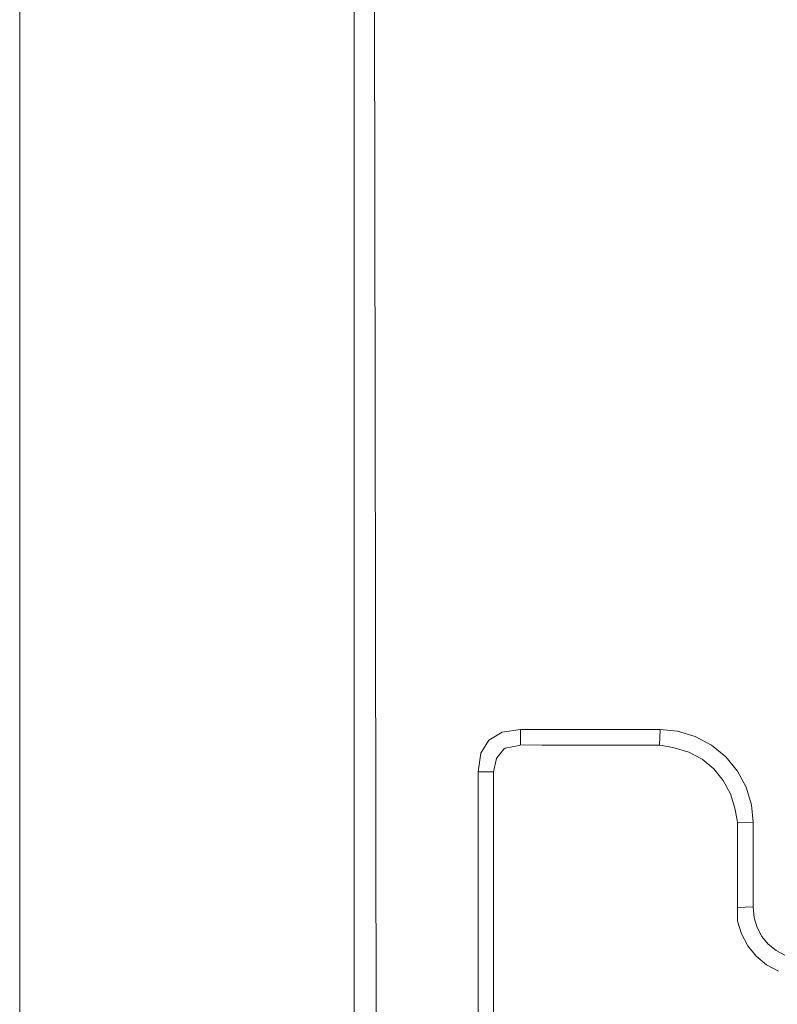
# Model space of a CAD drawing. Header units: millimetres. Extents: x -12989 to 402831, y -50461 to 30884.
# Tile 146 of 175: x 397509 to 397613, y -44577 to -44441. Entities that reach past the tile are written whole.
import ezdxf

# ---------------------------------------------------------------- set-up
doc = ezdxf.new("R2010")
doc.units = ezdxf.units.MM
doc.header["$MEASUREMENT"] = 0
doc.linetypes.add('Wipeout_Contour', pattern=[1000, 0, -1000])
for name, color, linetype in [('AS_Belki.Import IFC', 7, 'Continuous'), ('Nowe_A__SCIANY', 7, 'Continuous'), ('Nowe_Drzwi Archicad', 7, 'Continuous')]:
    doc.layers.add(name, color=color, linetype=linetype)
doc.layers.add('AS_Belki.Import IFC_Nr_pióra__88', color=7, linetype='Continuous', lineweight=13)
doc.layers.add('Nowe_Drzwi Archicad_Nr_pióra__101', color=252, linetype='Continuous', lineweight=5)

# ---------------------------------------------------------------- blocks, each defined once
blk = doc.blocks.new('ElemPrzekroju_2_1', base_point=(362576.75, -45960.59))
at = {"color": 254, "linetype": 'Wipeout_Contour', "lineweight": 0, "ltscale": 6403119.200144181}
blk.add_wipeout([(397508.59, -44640.59), (397554.59, -44640.59), (397554.59, -44377.51), (397555.04, -44376.39), (397555.11, -44376.26), (397555.44, -44375.45), (397555.57, -44375.39), (397556.53, -44374.81), (397557.5, -44374.59), (397705.67, -44374.59), (397707.74, -44375.45), (397708.59, -44377.51), (397708.59, -44640.59), (398685.09, -44640.59), (398685.09, -43680.59), (397508.59, -43680.59)], dxfattribs=at).dxf.layer = 'Nowe_A__SCIANY'
blk = doc.blocks.new('ElemPrzekroju_6_1', base_point=(362576.75, -45960.59))
at = {"color": 254, "linetype": 'Wipeout_Contour', "lineweight": 0, "ltscale": 1600181.976991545}
blk.add_wipeout([(397554.82, -44377.51), (397554.82, -44757.68), (397555.47, -44757.68), (397555.47, -44377.51)], dxfattribs=at).dxf.layer = 'Nowe_Drzwi Archicad'
at = {"color": 254, "linetype": 'Wipeout_Contour', "lineweight": 0, "ltscale": 5201552.563305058}
blk.add_wipeout([(397686.45, -44480.33), (397557.31, -44377.51), (397636.33, -44444.04), (397637.49, -44444.21), (397639.84, -44444.89), (397641.9, -44445.91), (397643.74, -44447.2), (397645.99, -44449.44), (397646.17, -44449.67), (397648.21, -44453.64), (397648.33, -44454.05), (397648.34, -44454.15), (397680.17, -44480.95)], dxfattribs=at).dxf.layer = 'Nowe_Drzwi Archicad'
at = {"color": 254, "linetype": 'Wipeout_Contour', "lineweight": 0, "ltscale": 24807541.89239613}
blk.add_wipeout([(397573.8, -44545.03), (397573.8, -44757.68), (397699.38, -44757.68), (397699.38, -44486.16), (397699.29, -44485.96), (397698.91, -44484.03), (397698.78, -44483.83), (397697.66, -44482.94), (397697.48, -44482.82), (397695.67, -44482.45), (397694.27, -44482.49), (397686.55, -44482.49), (397685.47, -44482.62), (397680.62, -44483.24), (397674.88, -44484.99), (397669.6, -44487.81), (397664.96, -44491.62), (397661.16, -44496.25), (397658.33, -44501.54), (397656.59, -44507.28), (397655.96, -44512.12), (397655.83, -44513.21), (397655.83, -44563.72), (397655.82, -44564.08), (397655.82, -44565.6), (397655.29, -44567.36), (397654.42, -44568.99), (397653.25, -44570.42), (397651.82, -44571.59), (397650.19, -44572.46), (397648.43, -44572.99), (397646.91, -44572.99), (397646.55, -44573), (397616.63, -44573), (397616.27, -44572.99), (397614.75, -44572.99), (397612.99, -44572.46), (397611.36, -44571.59), (397609.93, -44570.42), (397608.76, -44568.99), (397607.89, -44567.36), (397607.36, -44565.6), (397607.36, -44564.08), (397607.35, -44563.72), (397607.35, -44552.08), (397607.29, -44551.71), (397606.97, -44550.05), (397606.37, -44548.06), (397605.39, -44546.23), (397604.07, -44544.63), (397602.47, -44543.31), (397600.64, -44542.33), (397598.65, -44541.73), (397596.99, -44541.42), (397596.63, -44541.36), (397580.46, -44541.36), (397577.5, -44541.32), (397577.31, -44541.41), (397575.38, -44541.79), (397575.18, -44541.92), (397574.29, -44543.05), (397574.17, -44543.22)], dxfattribs=at).dxf.layer = 'Nowe_Drzwi Archicad'
at = {"color": 254, "linetype": 'Wipeout_Contour', "lineweight": 0, "ltscale": 1200156.077334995}
blk.add_wipeout([(397554.65, -44757.68), (397554.82, -44757.68), (397554.82, -44377.51)], dxfattribs=at).dxf.layer = 'Nowe_Drzwi Archicad'
at = {"color": 254, "linetype": 'Wipeout_Contour', "lineweight": 0, "ltscale": 1600353.976853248}
blk.add_wipeout([(397636.33, -44444.04), (397557.31, -44377.51), (397630.53, -44443.59), (397633.29, -44443.59)], dxfattribs=at).dxf.layer = 'Nowe_Drzwi Archicad'
at = {"color": 254, "linetype": 'Wipeout_Contour', "lineweight": 0, "ltscale": 13603932.43598846}
blk.add_wipeout([(397656.17, -44500.64), (397649.05, -44507.59), (397649.05, -44534.79), (397648.43, -44539.02), (397647.76, -44541.34), (397646.74, -44543.38), (397645.44, -44545.25), (397643.22, -44547.48), (397642.96, -44547.68), (397639.01, -44549.71), (397638.56, -44549.84), (397633.29, -44550.55), (397629.43, -44550.55), (397625.2, -44549.93), (397622.87, -44549.26), (397620.84, -44548.24), (397618.96, -44546.94), (397616.74, -44544.71), (397616.53, -44544.46), (397614.79, -44541.06), (397608.53, -44547.17), (397609.27, -44549.59), (397609.5, -44551.97), (397609.5, -44563.62), (397609.65, -44565.14), (397610.06, -44566.47), (397610.71, -44567.69), (397611.59, -44568.76), (397612.66, -44569.64), (397613.88, -44570.29), (397615.21, -44570.69), (397616.73, -44570.84), (397646.45, -44570.84), (397654.29, -44506.82)], dxfattribs=at).dxf.layer = 'Nowe_Drzwi Archicad'
at = {"color": 254, "linetype": 'Wipeout_Contour', "lineweight": 0, "ltscale": 1600339.346150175}
blk.add_wipeout([(397598.65, -44541.73), (397598.69, -44541.57), (397596.63, -44541.26), (397596.99, -44541.42)], dxfattribs=at).dxf.layer = 'Nowe_Drzwi Archicad'
at = {"color": 254, "linetype": 'Wipeout_Contour', "lineweight": 0, "ltscale": 1200185.186650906}
blk.add_wipeout([(397574.29, -44543.05), (397574.13, -44543.06), (397574.17, -44543.22)], dxfattribs=at).dxf.layer = 'Nowe_Drzwi Archicad'
at = {"color": 254, "linetype": 'Wipeout_Contour', "lineweight": 0, "ltscale": 1600293.241559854}
blk.add_wipeout([(397573.8, -44757.68), (397573.8, -44545.03), (397573.74, -44545.03), (397573.74, -44757.68)], dxfattribs=at).dxf.layer = 'Nowe_Drzwi Archicad'
at = {"color": 254, "linetype": 'Wipeout_Contour', "lineweight": 0, "ltscale": 1200114.135627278}
blk.add_wipeout([(397554.82, -44377.51), (397554.59, -44377.51), (397554.65, -44757.68)], dxfattribs=at).dxf.layer = 'Nowe_Drzwi Archicad'
at = {"color": 254, "linetype": 'Wipeout_Contour', "lineweight": 0, "ltscale": 1200379.415677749}
blk.add_wipeout([(397698.22, -44480.69), (397557.31, -44377.51), (397695.67, -44480.33)], dxfattribs=at).dxf.layer = 'Nowe_Drzwi Archicad'
at = {"color": 254, "linetype": 'Wipeout_Contour', "lineweight": 0, "ltscale": 1200252.120253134}
blk.add_wipeout([(397596.99, -44541.42), (397596.63, -44541.26), (397596.63, -44541.36)], dxfattribs=at).dxf.layer = 'Nowe_Drzwi Archicad'
at = {"color": 254, "linetype": 'Wipeout_Contour', "lineweight": 0, "ltscale": 1600289.024464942}
blk.add_wipeout([(397571.67, -44545.03), (397571.67, -44757.68), (397573.74, -44757.68), (397573.74, -44545.03)], dxfattribs=at).dxf.layer = 'Nowe_Drzwi Archicad'
at = {"color": 254, "linetype": 'Wipeout_Contour', "lineweight": 0, "ltscale": 1600390.197983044}
blk.add_wipeout([(397607.36, -44565.6), (397607.89, -44567.36), (397608.04, -44567.3), (397607.51, -44565.56)], dxfattribs=at).dxf.layer = 'Nowe_Drzwi Archicad'
at = {"color": 254, "linetype": 'Wipeout_Contour', "lineweight": 0, "ltscale": 1600410.572822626}
blk.add_wipeout([(397612.99, -44572.46), (397613.05, -44572.31), (397611.45, -44571.45), (397611.36, -44571.59)], dxfattribs=at).dxf.layer = 'Nowe_Drzwi Archicad'
at = {"color": 254, "linetype": 'Wipeout_Contour', "lineweight": 0, "ltscale": 1600220.480324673}
blk.add_wipeout([(397554.64, -44757.68), (397554.64, -44741.02), (397554.59, -44377.51), (397554.59, -44757.68)], dxfattribs=at).dxf.layer = 'Nowe_Drzwi Archicad'
at = {"color": 254, "linetype": 'Wipeout_Contour', "lineweight": 0, "ltscale": 1200367.718016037}
blk.add_wipeout([(397695.67, -44480.33), (397557.31, -44377.51), (397686.45, -44480.33)], dxfattribs=at).dxf.layer = 'Nowe_Drzwi Archicad'
at = {"color": 254, "linetype": 'Wipeout_Contour', "lineweight": 0, "ltscale": 1600388.770319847}
blk.add_wipeout([(397607.36, -44565.6), (397607.51, -44565.56), (397607.44, -44563.72), (397607.36, -44564.08)], dxfattribs=at).dxf.layer = 'Nowe_Drzwi Archicad'
at = {"color": 254, "linetype": 'Wipeout_Contour', "lineweight": 0, "ltscale": 1600404.103599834}
blk.add_wipeout([(397611.45, -44571.45), (397610.05, -44570.3), (397609.93, -44570.42), (397611.36, -44571.59)], dxfattribs=at).dxf.layer = 'Nowe_Drzwi Archicad'
at = {"layer": 'Nowe_Drzwi Archicad_Nr_pióra__101', "color": 252, "linetype": 'Continuous', "lineweight": 5}
for p, q in [((397554.59, -44757.68), (397554.59, -44377.51)), ((397554.59, -44377.51), (397554.65, -44757.68))]:
    blk.add_line(p, q, dxfattribs=at)
at = {"color": 254, "linetype": 'Wipeout_Contour', "lineweight": 0, "ltscale": 1200379.779532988}
blk.add_wipeout([(397705.67, -44377.51), (397557.31, -44377.51), (397700.05, -44481.79)], dxfattribs=at).dxf.layer = 'Nowe_Drzwi Archicad'
at = {"color": 254, "linetype": 'Wipeout_Contour', "lineweight": 0, "ltscale": 1600385.190068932}
blk.add_wipeout([(397607.44, -44563.72), (397607.44, -44552.07), (397607.35, -44552.08), (397607.35, -44563.72)], dxfattribs=at).dxf.layer = 'Nowe_Drzwi Archicad'
at = {"color": 254, "linetype": 'Wipeout_Contour', "lineweight": 0, "ltscale": 1600398.411792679}
blk.add_wipeout([(397609.93, -44570.42), (397610.05, -44570.3), (397608.89, -44568.9), (397608.76, -44568.99)], dxfattribs=at).dxf.layer = 'Nowe_Drzwi Archicad'
at = {"color": 254, "linetype": 'Wipeout_Contour', "lineweight": 0, "ltscale": 1200383.917108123}
blk.add_wipeout([(397700.05, -44481.79), (397557.31, -44377.51), (397698.22, -44480.69)], dxfattribs=at).dxf.layer = 'Nowe_Drzwi Archicad'
at = {"color": 254, "linetype": 'Wipeout_Contour', "lineweight": 0, "ltscale": 1200286.975927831}
blk.add_wipeout([(397607.13, -44550.02), (397607.44, -44552.07), (397608.02, -44549.84)], dxfattribs=at).dxf.layer = 'Nowe_Drzwi Archicad'
at = {"color": 254, "linetype": 'Wipeout_Contour', "lineweight": 0, "ltscale": 1200291.177874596}
blk.add_wipeout([(397607.44, -44563.72), (397607.35, -44563.72), (397607.36, -44564.08)], dxfattribs=at).dxf.layer = 'Nowe_Drzwi Archicad'
at = {"color": 254, "linetype": 'Wipeout_Contour', "lineweight": 0, "ltscale": 1600405.204335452}
blk.add_wipeout([(397610.69, -44569.66), (397610.05, -44570.3), (397611.45, -44571.45), (397611.95, -44570.7)], dxfattribs=at).dxf.layer = 'Nowe_Drzwi Archicad'
at = {"color": 254, "linetype": 'Wipeout_Contour', "lineweight": 0, "ltscale": 1200155.672441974}
blk.add_wipeout([(397571.67, -44545.03), (397557.31, -44377.51), (397557.88, -44757.68)], dxfattribs=at).dxf.layer = 'Nowe_Drzwi Archicad'
at = {"color": 254, "linetype": 'Wipeout_Contour', "lineweight": 0, "ltscale": 1200286.968028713}
blk.add_wipeout([(397607.44, -44552.07), (397607.29, -44551.71), (397607.35, -44552.08)], dxfattribs=at).dxf.layer = 'Nowe_Drzwi Archicad'
at = {"color": 254, "linetype": 'Wipeout_Contour', "lineweight": 0, "ltscale": 1600399.847269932}
blk.add_wipeout([(397609.65, -44568.39), (397608.89, -44568.9), (397610.05, -44570.3), (397610.69, -44569.66)], dxfattribs=at).dxf.layer = 'Nowe_Drzwi Archicad'
at = {"color": 254, "linetype": 'Wipeout_Contour', "lineweight": 0, "ltscale": 1600412.869272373}
blk.add_wipeout([(397613.4, -44571.47), (397613.88, -44570.29), (397612.66, -44569.64), (397611.95, -44570.7)], dxfattribs=at).dxf.layer = 'Nowe_Drzwi Archicad'
at = {"color": 254, "linetype": 'Wipeout_Contour', "lineweight": 0, "ltscale": 1200211.409991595}
blk.add_wipeout([(397571.67, -44545.03), (397557.88, -44757.68), (397571.67, -44757.68)], dxfattribs=at).dxf.layer = 'Nowe_Drzwi Archicad'
at = {"color": 254, "linetype": 'Wipeout_Contour', "lineweight": 0, "ltscale": 1600381.338243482}
blk.add_wipeout([(397607.44, -44552.07), (397607.13, -44550.02), (397606.97, -44550.05), (397607.29, -44551.71)], dxfattribs=at).dxf.layer = 'Nowe_Drzwi Archicad'
at = {"color": 254, "linetype": 'Wipeout_Contour', "lineweight": 0, "ltscale": 1600393.716281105}
blk.add_wipeout([(397608.76, -44568.99), (397608.89, -44568.9), (397608.04, -44567.3), (397607.89, -44567.36)], dxfattribs=at).dxf.layer = 'Nowe_Drzwi Archicad'
at = {"color": 254, "linetype": 'Wipeout_Contour', "lineweight": 0, "ltscale": 1600402.856722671}
blk.add_wipeout([(397610.69, -44569.66), (397611.59, -44568.76), (397610.71, -44567.69), (397609.65, -44568.39)], dxfattribs=at).dxf.layer = 'Nowe_Drzwi Archicad'
at = {"color": 254, "linetype": 'Wipeout_Contour', "lineweight": 0, "ltscale": 1600411.294922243}
blk.add_wipeout([(397611.45, -44571.45), (397613.05, -44572.31), (397613.4, -44571.47), (397611.95, -44570.7)], dxfattribs=at).dxf.layer = 'Nowe_Drzwi Archicad'
at = {"layer": 'Nowe_Drzwi Archicad_Nr_pióra__101', "color": 252, "linetype": 'Continuous', "lineweight": 5}
blk.add_line((397612.99, -44572.46), (397611.36, -44571.59), dxfattribs=at)
at = {"color": 254, "linetype": 'Wipeout_Contour', "lineweight": 0, "ltscale": 1200121.30534401}
blk.add_wipeout([(397557.31, -44377.51), (397556.44, -44377.51), (397557.88, -44757.68)], dxfattribs=at).dxf.layer = 'Nowe_Drzwi Archicad'
at = {"color": 254, "linetype": 'Wipeout_Contour', "lineweight": 0, "ltscale": 1600378.67562206}
blk.add_wipeout([(397606.97, -44550.05), (397607.13, -44550.02), (397606.52, -44548), (397606.37, -44548.06)], dxfattribs=at).dxf.layer = 'Nowe_Drzwi Archicad'
at = {"color": 254, "linetype": 'Wipeout_Contour', "lineweight": 0, "ltscale": 1600395.430768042}
blk.add_wipeout([(397608.88, -44566.95), (397608.04, -44567.3), (397608.89, -44568.9), (397609.65, -44568.39)], dxfattribs=at).dxf.layer = 'Nowe_Drzwi Archicad'
at = {"color": 254, "linetype": 'Wipeout_Contour', "lineweight": 0, "ltscale": 1600407.542096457}
blk.add_wipeout([(397611.95, -44570.7), (397612.66, -44569.64), (397611.59, -44568.76), (397610.69, -44569.66)], dxfattribs=at).dxf.layer = 'Nowe_Drzwi Archicad'
at = {"layer": 'Nowe_Drzwi Archicad_Nr_pióra__101', "color": 252, "linetype": 'Continuous', "lineweight": 5}
for p, q in [((397611.59, -44568.76), (397612.66, -44569.64)), ((397612.66, -44569.64), (397613.88, -44570.29)), ((397611.36, -44571.59), (397609.93, -44570.42))]:
    blk.add_line(p, q, dxfattribs=at)
at = {"color": 254, "linetype": 'Wipeout_Contour', "lineweight": 0, "ltscale": 1600185.203959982}
blk.add_wipeout([(397555.47, -44377.51), (397555.47, -44757.68), (397556.44, -44757.68), (397556.44, -44377.51)], dxfattribs=at).dxf.layer = 'Nowe_Drzwi Archicad'
at = {"color": 254, "linetype": 'Wipeout_Contour', "lineweight": 0, "ltscale": 1200288.294527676}
blk.add_wipeout([(397607.44, -44552.07), (397608.39, -44552.03), (397608.02, -44549.84)], dxfattribs=at).dxf.layer = 'Nowe_Drzwi Archicad'
at = {"color": 254, "linetype": 'Wipeout_Contour', "lineweight": 0, "ltscale": 1600392.126565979}
blk.add_wipeout([(397607.51, -44565.56), (397608.04, -44567.3), (397608.88, -44566.95), (397608.41, -44565.39)], dxfattribs=at).dxf.layer = 'Nowe_Drzwi Archicad'
at = {"color": 254, "linetype": 'Wipeout_Contour', "lineweight": 0, "ltscale": 1200163.508830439}
blk.add_wipeout([(397556.44, -44377.51), (397556.44, -44757.68), (397557.88, -44757.68)], dxfattribs=at).dxf.layer = 'Nowe_Drzwi Archicad'
at = {"color": 254, "linetype": 'Wipeout_Contour', "lineweight": 0, "ltscale": 1600380.665471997}
blk.add_wipeout([(397606.52, -44548), (397607.13, -44550.02), (397608.02, -44549.84), (397607.36, -44547.65)], dxfattribs=at).dxf.layer = 'Nowe_Drzwi Archicad'
at = {"color": 254, "linetype": 'Wipeout_Contour', "lineweight": 0, "ltscale": 1600398.994925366}
blk.add_wipeout([(397609.65, -44568.39), (397610.71, -44567.69), (397610.06, -44566.47), (397608.88, -44566.95)], dxfattribs=at).dxf.layer = 'Nowe_Drzwi Archicad'
at = {"layer": 'Nowe_Drzwi Archicad_Nr_pióra__101', "color": 252, "linetype": 'Continuous', "lineweight": 5}
for p, q in [((397610.71, -44567.69), (397611.59, -44568.76)), ((397609.93, -44570.42), (397608.76, -44568.99))]:
    blk.add_line(p, q, dxfattribs=at)
at = {"color": 254, "linetype": 'Wipeout_Contour', "lineweight": 0, "ltscale": 2000424.908296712}
blk.add_wipeout([(397557.31, -44377.51), (397621.47, -44445.58), (397623.73, -44444.43), (397624.12, -44444.31), (397625.54, -44444.12)], dxfattribs=at).dxf.layer = 'Nowe_Drzwi Archicad'
at = {"color": 254, "linetype": 'Wipeout_Contour', "lineweight": 0, "ltscale": 1600374.655171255}
blk.add_wipeout([(397606.37, -44548.06), (397606.52, -44548), (397605.52, -44546.14), (397605.39, -44546.23)], dxfattribs=at).dxf.layer = 'Nowe_Drzwi Archicad'
at = {"color": 254, "linetype": 'Wipeout_Contour', "lineweight": 0, "ltscale": 1600396.107320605}
blk.add_wipeout([(397610.06, -44566.47), (397609.65, -44565.14), (397608.41, -44565.39), (397608.88, -44566.95)], dxfattribs=at).dxf.layer = 'Nowe_Drzwi Archicad'
at = {"layer": 'Nowe_Drzwi Archicad_Nr_pióra__101', "color": 252, "linetype": 'Continuous', "lineweight": 5}
for p, q in [((397610.06, -44566.47), (397610.71, -44567.69)), ((397608.76, -44568.99), (397607.89, -44567.36))]:
    blk.add_line(p, q, dxfattribs=at)
at = {"color": 254, "linetype": 'Wipeout_Contour', "lineweight": 0, "ltscale": 1600307.529267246}
blk.add_wipeout([(397618.33, -44447.84), (397557.31, -44377.51), (397616.05, -44450.67), (397617.28, -44448.89)], dxfattribs=at).dxf.layer = 'Nowe_Drzwi Archicad'
at = {"color": 254, "linetype": 'Wipeout_Contour', "lineweight": 0, "ltscale": 1600369.289807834}
blk.add_wipeout([(397605.39, -44546.23), (397605.52, -44546.14), (397604.19, -44544.52), (397604.07, -44544.63)], dxfattribs=at).dxf.layer = 'Nowe_Drzwi Archicad'
at = {"color": 254, "linetype": 'Wipeout_Contour', "lineweight": 0, "ltscale": 1200292.870865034}
blk.add_wipeout([(397607.44, -44563.72), (397607.51, -44565.56), (397608.41, -44565.39)], dxfattribs=at).dxf.layer = 'Nowe_Drzwi Archicad'
at = {"color": 254, "linetype": 'Wipeout_Contour', "lineweight": 0, "ltscale": 1600362.786060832}
blk.add_wipeout([(397604.07, -44544.63), (397604.19, -44544.52), (397602.56, -44543.18), (397602.47, -44543.31)], dxfattribs=at).dxf.layer = 'Nowe_Drzwi Archicad'
at = {"color": 254, "linetype": 'Wipeout_Contour', "lineweight": 0, "ltscale": 1600376.452443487}
blk.add_wipeout([(397606.28, -44545.64), (397605.52, -44546.14), (397606.52, -44548), (397607.36, -44547.65)], dxfattribs=at).dxf.layer = 'Nowe_Drzwi Archicad'
at = {"color": 254, "linetype": 'Wipeout_Contour', "lineweight": 0, "ltscale": 1200295.936708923}
blk.add_wipeout([(397608.39, -44563.67), (397608.41, -44565.39), (397609.65, -44565.14)], dxfattribs=at).dxf.layer = 'Nowe_Drzwi Archicad'
at = {"color": 254, "linetype": 'Wipeout_Contour', "lineweight": 0, "ltscale": 1600355.39396438}
blk.add_wipeout([(397602.47, -44543.31), (397602.56, -44543.18), (397600.7, -44542.19), (397600.64, -44542.33)], dxfattribs=at).dxf.layer = 'Nowe_Drzwi Archicad'
at = {"color": 254, "linetype": 'Wipeout_Contour', "lineweight": 0, "ltscale": 1600370.824252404}
blk.add_wipeout([(397604.83, -44543.87), (397604.19, -44544.52), (397605.52, -44546.14), (397606.28, -44545.64)], dxfattribs=at).dxf.layer = 'Nowe_Drzwi Archicad'
at = {"color": 254, "linetype": 'Wipeout_Contour', "lineweight": 0, "ltscale": 1200292.528947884}
blk.add_wipeout([(397607.44, -44563.72), (397608.41, -44565.39), (397608.39, -44563.67)], dxfattribs=at).dxf.layer = 'Nowe_Drzwi Archicad'
at = {"color": 254, "linetype": 'Wipeout_Contour', "lineweight": 0, "ltscale": 1600347.397601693}
blk.add_wipeout([(397600.64, -44542.33), (397600.7, -44542.19), (397598.69, -44541.57), (397598.65, -44541.73)], dxfattribs=at).dxf.layer = 'Nowe_Drzwi Archicad'
at = {"color": 254, "linetype": 'Wipeout_Contour', "lineweight": 0, "ltscale": 1600363.999008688}
blk.add_wipeout([(397603.07, -44542.42), (397602.56, -44543.18), (397604.19, -44544.52), (397604.83, -44543.87)], dxfattribs=at).dxf.layer = 'Nowe_Drzwi Archicad'
at = {"color": 254, "linetype": 'Wipeout_Contour', "lineweight": 0, "ltscale": 1600387.251504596}
blk.add_wipeout([(397607.44, -44552.07), (397607.44, -44563.72), (397608.39, -44563.67), (397608.39, -44552.03)], dxfattribs=at).dxf.layer = 'Nowe_Drzwi Archicad'
at = {"layer": 'Nowe_Drzwi Archicad_Nr_pióra__101', "color": 252, "linetype": 'Continuous', "lineweight": 5}
for p, q in [((397607.35, -44563.72), (397607.44, -44563.72)), ((397607.36, -44564.08), (397607.35, -44563.72)), ((397607.36, -44565.6), (397607.36, -44564.08))]:
    blk.add_line(p, q, dxfattribs=at)
at = {"color": 254, "linetype": 'Wipeout_Contour', "lineweight": 0, "ltscale": 1600356.239943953}
blk.add_wipeout([(397600.7, -44542.19), (397602.56, -44543.18), (397603.07, -44542.42), (397601.05, -44541.34)], dxfattribs=at).dxf.layer = 'Nowe_Drzwi Archicad'
at = {"color": 254, "linetype": 'Wipeout_Contour', "lineweight": 0, "ltscale": 1200291.365056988}
blk.add_wipeout([(397609.27, -44549.59), (397608.39, -44552.03), (397609.5, -44551.97)], dxfattribs=at).dxf.layer = 'Nowe_Drzwi Archicad'
at = {"color": 254, "linetype": 'Wipeout_Contour', "lineweight": 0, "ltscale": 1200295.876223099}
blk.add_wipeout([(397609.65, -44565.14), (397609.5, -44563.62), (397608.39, -44563.67)], dxfattribs=at).dxf.layer = 'Nowe_Drzwi Archicad'
at = {"layer": 'Nowe_Drzwi Archicad_Nr_pióra__101', "color": 252, "linetype": 'Continuous', "lineweight": 5}
for p, q in [((397607.89, -44567.36), (397607.36, -44565.6)), ((397609.65, -44565.14), (397610.06, -44566.47))]:
    blk.add_line(p, q, dxfattribs=at)
at = {"color": 254, "linetype": 'Wipeout_Contour', "lineweight": 0, "ltscale": 1600347.845758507}
blk.add_wipeout([(397598.69, -44541.57), (397600.7, -44542.19), (397601.05, -44541.34), (397598.86, -44540.68)], dxfattribs=at).dxf.layer = 'Nowe_Drzwi Archicad'
at = {"color": 254, "linetype": 'Wipeout_Contour', "lineweight": 0, "ltscale": 1600391.322919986}
blk.add_wipeout([(397608.39, -44563.67), (397609.5, -44563.62), (397609.5, -44551.97), (397608.39, -44552.03)], dxfattribs=at).dxf.layer = 'Nowe_Drzwi Archicad'
at = {"layer": 'Nowe_Drzwi Archicad_Nr_pióra__101', "color": 252, "linetype": 'Continuous', "lineweight": 5}
for p, q in [((397607.44, -44563.72), (397608.39, -44563.67)), ((397608.39, -44563.67), (397609.5, -44563.62)), ((397609.5, -44563.62), (397609.65, -44565.14))]:
    blk.add_line(p, q, dxfattribs=at)
at = {"color": 254, "linetype": 'Wipeout_Contour', "lineweight": 0, "ltscale": 1200255.07175566}
blk.add_wipeout([(397596.63, -44541.26), (397598.69, -44541.57), (397598.86, -44540.68)], dxfattribs=at).dxf.layer = 'Nowe_Drzwi Archicad'
at = {"color": 254, "linetype": 'Wipeout_Contour', "lineweight": 0, "ltscale": 1200290.051324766}
blk.add_wipeout([(397608.39, -44552.03), (397609.27, -44549.59), (397608.02, -44549.84)], dxfattribs=at).dxf.layer = 'Nowe_Drzwi Archicad'
at = {"layer": 'Nowe_Drzwi Archicad_Nr_pióra__101', "color": 252, "linetype": 'Continuous', "lineweight": 5}
for p, q in [((397607.35, -44552.08), (397607.29, -44551.71)), ((397607.35, -44552.08), (397607.44, -44552.07)), ((397607.35, -44563.72), (397607.35, -44552.08)), ((397607.44, -44552.07), (397608.39, -44552.03)), ((397608.39, -44552.03), (397609.5, -44551.97)), ((397609.5, -44551.97), (397609.5, -44563.62))]:
    blk.add_line(p, q, dxfattribs=at)
at = {"color": 254, "linetype": 'Wipeout_Contour', "lineweight": 0, "ltscale": 1200253.800865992}
blk.add_wipeout([(397596.63, -44541.26), (397598.86, -44540.68), (397596.68, -44540.31)], dxfattribs=at).dxf.layer = 'Nowe_Drzwi Archicad'
at = {"color": 254, "linetype": 'Wipeout_Contour', "lineweight": 0, "ltscale": 1600384.662192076}
blk.add_wipeout([(397607.36, -44547.65), (397608.02, -44549.84), (397609.27, -44549.59), (397608.53, -44547.17)], dxfattribs=at).dxf.layer = 'Nowe_Drzwi Archicad'
at = {"layer": 'Nowe_Drzwi Archicad_Nr_pióra__101', "color": 252, "linetype": 'Continuous', "lineweight": 5}
for p, q in [((397607.29, -44551.71), (397606.97, -44550.05)), ((397609.27, -44549.59), (397609.5, -44551.97))]:
    blk.add_line(p, q, dxfattribs=at)
at = {"color": 254, "linetype": 'Wipeout_Contour', "lineweight": 0, "ltscale": 1600380.04015611}
blk.add_wipeout([(397607.34, -44544.93), (397606.28, -44545.64), (397607.36, -44547.65), (397608.53, -44547.17)], dxfattribs=at).dxf.layer = 'Nowe_Drzwi Archicad'
at = {"layer": 'Nowe_Drzwi Archicad_Nr_pióra__101', "color": 252, "linetype": 'Continuous', "lineweight": 5}
blk.add_line((397606.97, -44550.05), (397606.37, -44548.06), dxfattribs=at)
at = {"color": 254, "linetype": 'Wipeout_Contour', "lineweight": 0, "ltscale": 1600373.865228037}
blk.add_wipeout([(397606.28, -44545.64), (397607.34, -44544.93), (397605.73, -44542.97), (397604.83, -44543.87)], dxfattribs=at).dxf.layer = 'Nowe_Drzwi Archicad'
at = {"color": 254, "linetype": 'Wipeout_Contour', "lineweight": 0, "ltscale": 1600366.37667744}
blk.add_wipeout([(397604.83, -44543.87), (397605.73, -44542.97), (397603.77, -44541.36), (397603.07, -44542.42)], dxfattribs=at).dxf.layer = 'Nowe_Drzwi Archicad'
at = {"color": 254, "linetype": 'Wipeout_Contour', "lineweight": 0, "ltscale": 1600357.863428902}
blk.add_wipeout([(397603.07, -44542.42), (397603.77, -44541.36), (397601.54, -44540.17), (397601.05, -44541.34)], dxfattribs=at).dxf.layer = 'Nowe_Drzwi Archicad'
at = {"color": 254, "linetype": 'Wipeout_Contour', "lineweight": 0, "ltscale": 1600348.653412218}
blk.add_wipeout([(397601.05, -44541.34), (397601.54, -44540.17), (397599.11, -44539.43), (397598.86, -44540.68)], dxfattribs=at).dxf.layer = 'Nowe_Drzwi Archicad'
at = {"color": 254, "linetype": 'Wipeout_Contour', "lineweight": 0, "ltscale": 1200255.226156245}
blk.add_wipeout([(397598.86, -44540.68), (397599.11, -44539.43), (397596.68, -44540.31)], dxfattribs=at).dxf.layer = 'Nowe_Drzwi Archicad'
at = {"color": 254, "linetype": 'Wipeout_Contour', "lineweight": 0, "ltscale": 1200253.758331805}
blk.add_wipeout([(397596.68, -44540.31), (397599.11, -44539.43), (397596.73, -44539.2)], dxfattribs=at).dxf.layer = 'Nowe_Drzwi Archicad'
at = {"color": 254, "linetype": 'Wipeout_Contour', "lineweight": 0, "ltscale": 1600299.771708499}
blk.add_wipeout([(397596.63, -44541.36), (397596.63, -44541.26), (397577.5, -44541.26), (397580.46, -44541.36)], dxfattribs=at).dxf.layer = 'Nowe_Drzwi Archicad'
at = {"color": 254, "linetype": 'Wipeout_Contour', "lineweight": 0, "ltscale": 1200193.537795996}
blk.add_wipeout([(397577.5, -44541.26), (397577.31, -44541.41), (397577.5, -44541.32)], dxfattribs=at).dxf.layer = 'Nowe_Drzwi Archicad'
at = {"color": 254, "linetype": 'Wipeout_Contour', "lineweight": 0, "ltscale": 1600254.486834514}
blk.add_wipeout([(397577.31, -44541.41), (397577.5, -44541.26), (397575.19, -44541.68), (397575.38, -44541.79)], dxfattribs=at).dxf.layer = 'Nowe_Drzwi Archicad'
at = {"color": 254, "linetype": 'Wipeout_Contour', "lineweight": 0, "ltscale": 1200197.680294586}
blk.add_wipeout([(397580.46, -44541.36), (397577.5, -44541.26), (397577.5, -44541.32)], dxfattribs=at).dxf.layer = 'Nowe_Drzwi Archicad'
at = {"color": 254, "linetype": 'Wipeout_Contour', "lineweight": 0, "ltscale": 1200188.081203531}
blk.add_wipeout([(397575.38, -44541.79), (397575.19, -44541.68), (397575.18, -44541.92)], dxfattribs=at).dxf.layer = 'Nowe_Drzwi Archicad'
at = {"color": 254, "linetype": 'Wipeout_Contour', "lineweight": 0, "ltscale": 1200231.73621716}
blk.add_wipeout([(397596.68, -44540.31), (397577.5, -44541.26), (397596.63, -44541.26)], dxfattribs=at).dxf.layer = 'Nowe_Drzwi Archicad'
at = {"color": 254, "linetype": 'Wipeout_Contour', "lineweight": 0, "ltscale": 1200189.68136535}
blk.add_wipeout([(397574.95, -44539.56), (397575.19, -44541.68), (397577.5, -44541.26)], dxfattribs=at).dxf.layer = 'Nowe_Drzwi Archicad'
at = {"color": 254, "linetype": 'Wipeout_Contour', "lineweight": 0, "ltscale": 1200213.439245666}
blk.add_wipeout([(397577.5, -44541.26), (397596.68, -44540.31), (397577.5, -44539.2)], dxfattribs=at).dxf.layer = 'Nowe_Drzwi Archicad'
at = {"color": 254, "linetype": 'Wipeout_Contour', "lineweight": 0, "ltscale": 1600248.202401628}
blk.add_wipeout([(397575.19, -44541.68), (397574.13, -44543.06), (397574.29, -44543.05), (397575.18, -44541.92)], dxfattribs=at).dxf.layer = 'Nowe_Drzwi Archicad'
at = {"color": 254, "linetype": 'Wipeout_Contour', "lineweight": 0, "ltscale": 1600246.072775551}
blk.add_wipeout([(397574.13, -44543.06), (397573.74, -44545.03), (397573.8, -44545.03), (397574.17, -44543.22)], dxfattribs=at).dxf.layer = 'Nowe_Drzwi Archicad'
at = {"color": 254, "linetype": 'Wipeout_Contour', "lineweight": 0, "ltscale": 1200180.599288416}
blk.add_wipeout([(397572.04, -44542.48), (397571.67, -44545.03), (397573.74, -44545.03)], dxfattribs=at).dxf.layer = 'Nowe_Drzwi Archicad'
at = {"color": 254, "linetype": 'Wipeout_Contour', "lineweight": 0, "ltscale": 1200184.40894139}
blk.add_wipeout([(397575.19, -44541.68), (397573.13, -44540.66), (397574.13, -44543.06)], dxfattribs=at).dxf.layer = 'Nowe_Drzwi Archicad'
at = {"color": 254, "linetype": 'Wipeout_Contour', "lineweight": 0, "ltscale": 1200205.431713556}
blk.add_wipeout([(397603.77, -44541.36), (397557.31, -44377.51), (397601.54, -44540.17)], dxfattribs=at).dxf.layer = 'Nowe_Drzwi Archicad'
at = {"color": 254, "linetype": 'Wipeout_Contour', "lineweight": 0, "ltscale": 1200217.081259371}
blk.add_wipeout([(397608.53, -44547.17), (397557.31, -44377.51), (397607.34, -44544.93)], dxfattribs=at).dxf.layer = 'Nowe_Drzwi Archicad'
at = {"color": 254, "linetype": 'Wipeout_Contour', "lineweight": 0, "ltscale": 1200231.2672513}
blk.add_wipeout([(397596.73, -44539.2), (397577.5, -44539.2), (397596.68, -44540.31)], dxfattribs=at).dxf.layer = 'Nowe_Drzwi Archicad'
at = {"color": 254, "linetype": 'Wipeout_Contour', "lineweight": 0, "ltscale": 1200213.837917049}
blk.add_wipeout([(397607.34, -44544.93), (397557.31, -44377.51), (397605.73, -44542.97)], dxfattribs=at).dxf.layer = 'Nowe_Drzwi Archicad'
at = {"color": 254, "linetype": 'Wipeout_Contour', "lineweight": 0, "ltscale": 4400984.479351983}
blk.add_wipeout([(397616.05, -44450.67), (397557.31, -44377.51), (397608.53, -44547.17), (397614.79, -44541.06), (397614.51, -44540.51), (397614.38, -44540.06), (397613.66, -44534.79), (397613.68, -44459.34), (397614.3, -44455.15), (397614.98, -44452.79), (397616, -44450.73)], dxfattribs=at).dxf.layer = 'Nowe_Drzwi Archicad'
at = {"layer": 'Nowe_Drzwi Archicad_Nr_pióra__101', "color": 252, "linetype": 'Continuous', "lineweight": 5}
for p, q in [((397605.39, -44546.23), (397604.07, -44544.63)), ((397607.34, -44544.93), (397608.53, -44547.17)), ((397606.37, -44548.06), (397605.39, -44546.23)), ((397608.53, -44547.17), (397609.27, -44549.59))]:
    blk.add_line(p, q, dxfattribs=at)
at = {"color": 254, "linetype": 'Wipeout_Contour', "lineweight": 0, "ltscale": 1200209.904304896}
blk.add_wipeout([(397605.73, -44542.97), (397557.31, -44377.51), (397603.77, -44541.36)], dxfattribs=at).dxf.layer = 'Nowe_Drzwi Archicad'
at = {"layer": 'Nowe_Drzwi Archicad_Nr_pióra__101', "color": 252, "linetype": 'Continuous', "lineweight": 5}
for p, q in [((397596.63, -44541.36), (397580.46, -44541.36)), ((397596.63, -44541.36), (397596.63, -44541.26)), ((397596.99, -44541.42), (397596.63, -44541.36)), ((397603.77, -44541.36), (397605.73, -44542.97)), ((397598.65, -44541.73), (397596.99, -44541.42)), ((397600.64, -44542.33), (397598.65, -44541.73)), ((397602.47, -44543.31), (397600.64, -44542.33)), ((397604.07, -44544.63), (397602.47, -44543.31)), ((397605.73, -44542.97), (397607.34, -44544.93))]:
    blk.add_line(p, q, dxfattribs=at)
at = {"color": 254, "linetype": 'Wipeout_Contour', "lineweight": 0, "ltscale": 1200200.592066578}
blk.add_wipeout([(397601.54, -44540.17), (397557.31, -44377.51), (397599.11, -44539.43)], dxfattribs=at).dxf.layer = 'Nowe_Drzwi Archicad'
at = {"layer": 'Nowe_Drzwi Archicad_Nr_pióra__101', "color": 252, "linetype": 'Continuous', "lineweight": 5}
for p, q in [((397596.63, -44541.26), (397596.68, -44540.31)), ((397601.54, -44540.17), (397603.77, -44541.36))]:
    blk.add_line(p, q, dxfattribs=at)
at = {"color": 254, "linetype": 'Wipeout_Contour', "lineweight": 0, "ltscale": 1200181.362703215}
blk.add_wipeout([(397573.13, -44540.66), (397572.04, -44542.48), (397574.13, -44543.06)], dxfattribs=at).dxf.layer = 'Nowe_Drzwi Archicad'
at = {"color": 254, "linetype": 'Wipeout_Contour', "lineweight": 0, "ltscale": 1200184.451361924}
blk.add_wipeout([(397574.95, -44539.56), (397573.13, -44540.66), (397575.19, -44541.68)], dxfattribs=at).dxf.layer = 'Nowe_Drzwi Archicad'
at = {"color": 254, "linetype": 'Wipeout_Contour', "lineweight": 0, "ltscale": 1200182.103389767}
blk.add_wipeout([(397572.04, -44542.48), (397573.74, -44545.03), (397574.13, -44543.06)], dxfattribs=at).dxf.layer = 'Nowe_Drzwi Archicad'
at = {"layer": 'Nowe_Drzwi Archicad_Nr_pióra__101', "color": 252, "linetype": 'Continuous', "lineweight": 5}
for p, q in [((397574.17, -44543.22), (397573.8, -44545.03)), ((397574.29, -44543.05), (397574.17, -44543.22)), ((397573.74, -44545.03), (397573.8, -44545.03)), ((397573.8, -44545.03), (397573.8, -44757.68))]:
    blk.add_line(p, q, dxfattribs=at)
at = {"color": 254, "linetype": 'Wipeout_Contour', "lineweight": 0, "ltscale": 1200145.865372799}
blk.add_wipeout([(397557.31, -44377.51), (397572.04, -44542.48), (397573.13, -44540.66)], dxfattribs=at).dxf.layer = 'Nowe_Drzwi Archicad'
at = {"color": 254, "linetype": 'Wipeout_Contour', "lineweight": 0, "ltscale": 1200190.732393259}
blk.add_wipeout([(397577.5, -44539.2), (397574.95, -44539.56), (397577.5, -44541.26)], dxfattribs=at).dxf.layer = 'Nowe_Drzwi Archicad'
at = {"layer": 'Nowe_Drzwi Archicad_Nr_pióra__101', "color": 252, "linetype": 'Continuous', "lineweight": 5}
for p, q in [((397577.31, -44541.41), (397575.38, -44541.79)), ((397577.5, -44541.32), (397577.31, -44541.41)), ((397577.5, -44541.26), (397577.5, -44541.32)), ((397580.46, -44541.36), (397577.5, -44541.32)), ((397575.18, -44541.92), (397574.29, -44543.05)), ((397575.38, -44541.79), (397575.18, -44541.92))]:
    blk.add_line(p, q, dxfattribs=at)
at = {"color": 254, "linetype": 'Wipeout_Contour', "lineweight": 0, "ltscale": 1200148.472179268}
blk.add_wipeout([(397574.95, -44539.56), (397557.31, -44377.51), (397573.13, -44540.66)], dxfattribs=at).dxf.layer = 'Nowe_Drzwi Archicad'
at = {"color": 254, "linetype": 'Wipeout_Contour', "lineweight": 0, "ltscale": 1200152.678681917}
blk.add_wipeout([(397577.5, -44539.2), (397557.31, -44377.51), (397574.95, -44539.56)], dxfattribs=at).dxf.layer = 'Nowe_Drzwi Archicad'
at = {"color": 254, "linetype": 'Wipeout_Contour', "lineweight": 0, "ltscale": 1200174.641006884}
blk.add_wipeout([(397596.73, -44539.2), (397557.31, -44377.51), (397577.5, -44539.2)], dxfattribs=at).dxf.layer = 'Nowe_Drzwi Archicad'
at = {"color": 254, "linetype": 'Wipeout_Contour', "lineweight": 0, "ltscale": 2000410.141005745}
blk.add_wipeout([(397621.47, -44445.58), (397557.31, -44377.51), (397618.33, -44447.84), (397619.53, -44446.64), (397619.76, -44446.46)], dxfattribs=at).dxf.layer = 'Nowe_Drzwi Archicad'
at = {"color": 254, "linetype": 'Wipeout_Contour', "lineweight": 0, "ltscale": 1200195.711779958}
blk.add_wipeout([(397599.11, -44539.43), (397557.31, -44377.51), (397596.73, -44539.2)], dxfattribs=at).dxf.layer = 'Nowe_Drzwi Archicad'
at = {"layer": 'Nowe_Drzwi Archicad_Nr_pióra__101', "color": 252, "linetype": 'Continuous', "lineweight": 5}
for p, q in [((397573.13, -44540.66), (397574.95, -44539.56)), ((397574.95, -44539.56), (397577.5, -44539.2)), ((397577.5, -44541.26), (397577.5, -44539.2)), ((397596.73, -44539.2), (397577.5, -44539.2)), ((397596.68, -44540.31), (397596.73, -44539.2)), ((397596.73, -44539.2), (397599.11, -44539.43)), ((397599.11, -44539.43), (397601.54, -44540.17))]:
    blk.add_line(p, q, dxfattribs=at)
at = {"color": 254, "linetype": 'Wipeout_Contour', "lineweight": 0, "ltscale": 1600339.389019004}
blk.add_wipeout([(397630.53, -44443.59), (397557.31, -44377.51), (397625.54, -44444.12), (397629.43, -44443.59)], dxfattribs=at).dxf.layer = 'Nowe_Drzwi Archicad'
at = {"color": 254, "linetype": 'Wipeout_Contour', "lineweight": 0, "ltscale": 1200144.859222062}
blk.add_wipeout([(397572.04, -44542.48), (397557.31, -44377.51), (397571.67, -44545.03)], dxfattribs=at).dxf.layer = 'Nowe_Drzwi Archicad'
at = {"layer": 'Nowe_Drzwi Archicad_Nr_pióra__101', "color": 252, "linetype": 'Continuous', "lineweight": 5}
for p, q in [((397557.31, -44377.51), (397557.88, -44757.68)), ((397572.04, -44542.48), (397573.13, -44540.66)), ((397572.04, -44542.48), (397571.67, -44545.03)), ((397571.67, -44545.03), (397571.67, -44757.68)), ((397573.74, -44545.03), (397571.67, -44545.03))]:
    blk.add_line(p, q, dxfattribs=at)
blk = doc.blocks.new('ElemPrzekroju_239_1', base_point=(362576.75, -45960.59))
at = {"layer": 'AS_Belki.Import IFC_Nr_pióra__88', "color": 7, "linetype": 'Continuous', "lineweight": 13}
blk.add_line((397508.59, -45660.59), (397508.59, -41960.59), dxfattribs=at)

msp = doc.modelspace()

# ---------------------------------------------------------------- block references
at = {"layer": 'Nowe_A__SCIANY', "lineweight": 0}
msp.add_blockref('ElemPrzekroju_2_1', (362576.75, -45960.59), dxfattribs=at)

# ---------------------------------------------------------------- next in the draw order: block references
at = {"layer": 'Nowe_Drzwi Archicad', "lineweight": 0}
msp.add_blockref('ElemPrzekroju_6_1', (362576.75, -45960.59), dxfattribs=at)

# ---------------------------------------------------------------- next in the draw order: block references
at = {"layer": 'AS_Belki.Import IFC', "lineweight": 0}
msp.add_blockref('ElemPrzekroju_239_1', (362576.75, -45960.59), dxfattribs=at)

doc.saveas('drawing.dxf')
